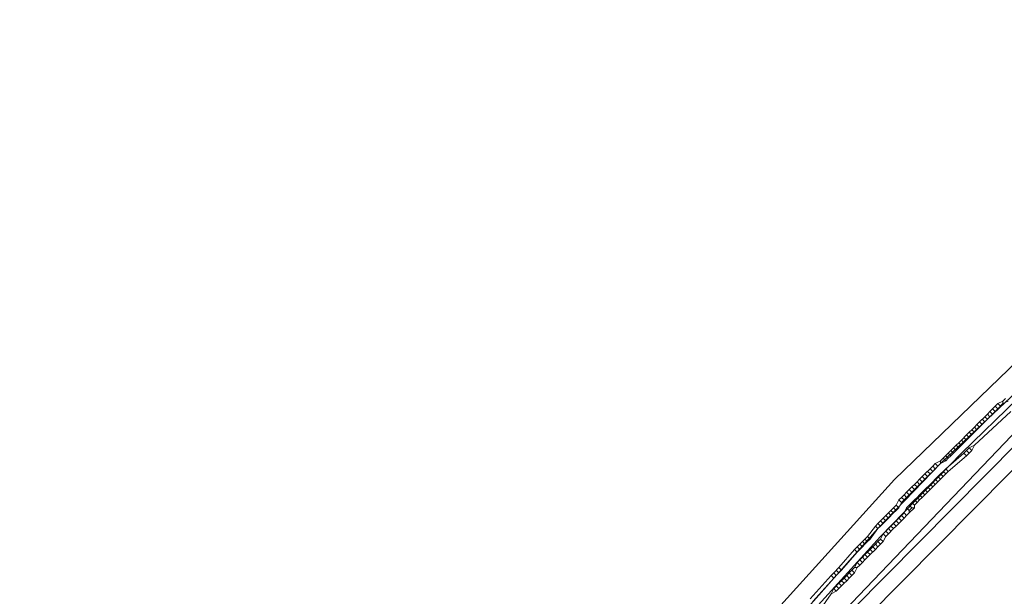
# Model space of a CAD drawing. Header units: metres. Extents: x 92810 to 93633, y 464687 to 465459.
# Tile 138 of 256: x 93035 to 93062, y 465021 to 465037. Entities that reach past the tile are written whole.
import ezdxf

# ---------------------------------------------------------------- set-up
doc = ezdxf.new("R2010")
doc.units = ezdxf.units.M
for name, color, linetype, lineweight, transparency in [('B-OI-KL-DATA_KPN-G', 90, 'SI_B_DATA_KPN', 18, 0.4), ('B-OI-KL-DATA_ZIGGO BV-G', 90, 'SI_B_DATA_ZIGGO', 18, 0.4), ('B-OI-KL-ET_HS_LIANDER-G', 10, 'SI_B_ET_HS_LIANDON', 18, 0.4), ('B-OI-KL-ET_LS_LIANDER-G', 190, 'SI_B_ET_LS_LIANDER', 18, 0.4), ('B-OI-KL-ET_MS_LIANDER-G', 130, 'SI_B_ET_MS_LIANDER', 18, 0.4)]:
    doc.layers.add(name, color=color, linetype=linetype, lineweight=lineweight, transparency=transparency)
doc.styles.get("Standard").update_dxf_attribs({"font": 'isocp.shx'})
doc.linetypes.add('SI_B_DATA_KPN', pattern='A,5,-2,["KPN",Standard,S=1.5,R=0,X=-0.51,Y=-0.75],-8', length=15)
doc.linetypes.add('SI_B_DATA_ZIGGO', pattern='A,5,-2,["ZIGGO",Standard,S=1.5,R=0,X=-0.51,Y=-0.75],-9', length=16)
doc.linetypes.add('SI_B_ET_HS_LIANDON', pattern='A,5,-2,["LI-HS",Standard,S=1.5,R=0,X=-0.51,Y=-0.75],-10', length=17)
doc.linetypes.add('SI_B_ET_LS_LIANDER', pattern='A,5,-2,["LI-LS",Standard,S=1.5,R=0,X=-0.51,Y=-0.75],-10', length=17)
doc.linetypes.add('SI_B_ET_MS_LIANDER', pattern='A,5,-2,["LI-MS",Standard,S=1.5,R=0,X=-0.51,Y=-0.75],-10', length=17)

msp = doc.modelspace()

# ---------------------------------------------------------------- linework, layer by layer
at = {"layer": 'B-OI-KL-DATA_KPN-G', "linetype": 'Continuous', "flags": 128}
msp.add_lwpolyline([(93072.893, 465036.964), (93071.536, 465035.464), (93070.679, 465034.393), (93063.464, 465025.25), (93049.821, 465011.464), (93037.536, 465000.036), (93037.464, 464999.893), (93026.75, 464991.036)], dxfattribs=at)
at = {"layer": 'B-OI-KL-DATA_ZIGGO BV-G', "flags": 128}
msp.add_lwpolyline([(93045.919, 465009.244), (93059.346, 465024.101), (93064.569, 465029.138), (93075.662, 465018.875)], dxfattribs=at)
at = {"layer": 'B-OI-KL-ET_HS_LIANDER-G', "flags": 128}
msp.add_lwpolyline([(93174.964, 465161.107), (93173.036, 465159.036), (93172.679, 465158.536), (93169.964, 465154.964), (93169.393, 465154.036), (93141.679, 465110.107), (93139.393, 465106.607), (93134.964, 465099.821), (93117.821, 465084.036), (93116.964, 465083.107), (93073.607, 465036.107), (93053.679, 465015.964), (93052.393, 465014.536), (93047.179, 465008.679), (93046.536, 465008.107), (93040.464, 465003.036), (93040.107, 465002.607), (93040.036, 465002.536)], dxfattribs=at)
at = {"layer": 'B-OI-KL-ET_LS_LIANDER-G'}
for p, q in [((93068.179, 465031.179), (93047.75, 465009.821)), ((93062.179, 465026.179), (93062.107, 465026.107)), ((93062.321, 465026.25), (93062.179, 465026.179)), ((93062.179, 465026.179), (93062.25, 465026.107)), ((93062.321, 465026.179), (93062.179, 465026.036)), ((93062.393, 465026.321), (93062.321, 465026.25)), ((93062.321, 465026.25), (93062.321, 465026.179)), ((93062.464, 465026.25), (93062.321, 465026.179)), ((93062.536, 465025.964), (93061.536, 465025.036)), ((93061.893, 465025.893), (93061.821, 465025.821)), ((93061.964, 465025.964), (93061.893, 465025.893)), ((93061.893, 465025.893), (93061.964, 465025.821)), ((93062.036, 465026.036), (93061.964, 465025.964)), ((93061.964, 465025.964), (93062.036, 465025.893)), ((93062.036, 465025.893), (93061.964, 465025.821)), ((93062.107, 465026.107), (93062.036, 465026.036)), ((93062.036, 465026.036), (93062.107, 465025.964)), ((93062.107, 465025.964), (93062.036, 465025.893)), ((93062.107, 465026.107), (93062.179, 465026.036)), ((93062.179, 465026.036), (93062.107, 465025.964)), ((93061.607, 465025.607), (93061.536, 465025.536)), ((93061.679, 465025.679), (93061.607, 465025.607)), ((93061.607, 465025.607), (93061.679, 465025.536)), ((93061.821, 465025.821), (93061.679, 465025.679)), ((93061.679, 465025.679), (93061.75, 465025.607)), ((93061.821, 465025.679), (93061.679, 465025.536)), ((93061.75, 465025.75), (93061.821, 465025.679)), ((93061.821, 465025.821), (93061.893, 465025.75)), ((93061.893, 465025.75), (93061.821, 465025.679)), ((93061.964, 465025.821), (93061.893, 465025.75)), ((93061.321, 465025.321), (93061.179, 465025.179)), ((93061.393, 465025.393), (93061.321, 465025.321)), ((93061.321, 465025.321), (93061.393, 465025.25)), ((93061.464, 465025.464), (93061.393, 465025.393)), ((93061.393, 465025.393), (93061.464, 465025.321)), ((93061.464, 465025.321), (93061.393, 465025.25)), ((93061.536, 465025.536), (93061.464, 465025.464)), ((93061.464, 465025.464), (93061.536, 465025.393)), ((93061.536, 465025.393), (93061.464, 465025.321)), ((93061.536, 465025.536), (93061.607, 465025.464)), ((93061.607, 465025.464), (93061.536, 465025.393)), ((93061.679, 465025.536), (93061.607, 465025.464)), ((93061.107, 465025.107), (93061.036, 465025.036)), ((93061.179, 465025.179), (93061.107, 465025.107)), ((93061.107, 465025.107), (93061.179, 465025.036)), ((93061.179, 465025.179), (93061.25, 465025.107)), ((93061.321, 465025.179), (93061.179, 465025.036)), ((93061.25, 465025.25), (93061.321, 465025.179)), ((93061.393, 465025.25), (93061.321, 465025.179)), ((93060.821, 465024.821), (93060.679, 465024.679)), ((93061.25, 465024.821), (93060.75, 465024.393)), ((93060.893, 465024.893), (93060.821, 465024.821)), ((93060.821, 465024.821), (93060.893, 465024.75)), ((93060.964, 465024.964), (93060.893, 465024.893)), ((93060.893, 465024.893), (93060.964, 465024.821)), ((93060.964, 465024.821), (93060.893, 465024.75)), ((93061.036, 465025.036), (93060.964, 465024.964)), ((93060.964, 465024.964), (93061.036, 465024.893)), ((93061.036, 465024.893), (93060.964, 465024.821)), ((93061.036, 465025.036), (93061.107, 465024.964)), ((93061.107, 465024.964), (93061.036, 465024.893)), ((93061.179, 465025.036), (93061.107, 465024.964)), ((93061.321, 465024.893), (93061.25, 465024.821)), ((93061.25, 465024.821), (93061.321, 465024.75)), ((93061.393, 465024.964), (93061.321, 465024.893)), ((93061.321, 465024.893), (93061.393, 465024.821)), ((93061.393, 465024.821), (93061.321, 465024.75)), ((93061.536, 465025.036), (93061.393, 465024.964)), ((93061.393, 465024.964), (93061.464, 465024.893)), ((93061.464, 465024.893), (93061.393, 465024.821)), ((93061.536, 465025.036), (93061.464, 465024.893)), ((93060.464, 465024.536), (93060.393, 465024.464)), ((93060.607, 465024.607), (93060.464, 465024.536)), ((93060.464, 465024.536), (93060.536, 465024.464)), ((93060.607, 465024.536), (93060.536, 465024.464)), ((93060.679, 465024.679), (93060.607, 465024.607)), ((93060.607, 465024.607), (93060.607, 465024.536)), ((93060.75, 465024.607), (93060.607, 465024.536)), ((93060.679, 465024.679), (93060.75, 465024.607)), ((93060.75, 465024.75), (93060.821, 465024.679)), ((93060.821, 465024.679), (93060.75, 465024.607)), ((93060.893, 465024.75), (93060.821, 465024.679)), ((93061.321, 465024.75), (93060.821, 465024.321)), ((93060.179, 465024.25), (93060.107, 465024.179)), ((93060.321, 465024.393), (93060.179, 465024.25)), ((93060.179, 465024.25), (93060.25, 465024.179)), ((93060.321, 465024.25), (93060.179, 465024.107)), ((93060.25, 465024.321), (93060.321, 465024.25)), ((93060.393, 465024.464), (93060.321, 465024.393)), ((93060.321, 465024.393), (93060.393, 465024.321)), ((93060.393, 465024.321), (93060.321, 465024.25)), ((93060.393, 465024.464), (93060.464, 465024.393)), ((93060.464, 465024.393), (93060.393, 465024.321)), ((93060.536, 465024.464), (93060.464, 465024.393)), ((93060.607, 465024.25), (93060.536, 465024.179)), ((93060.679, 465024.321), (93060.607, 465024.25)), ((93060.607, 465024.25), (93060.679, 465024.179)), ((93060.75, 465024.393), (93060.679, 465024.321)), ((93060.679, 465024.321), (93060.75, 465024.25)), ((93060.821, 465024.321), (93060.679, 465024.179)), ((93060.75, 465024.393), (93060.821, 465024.321)), ((93059.964, 465024.036), (93059.893, 465023.964)), ((93060.036, 465024.107), (93059.964, 465024.036)), ((93059.964, 465024.036), (93060.036, 465023.964)), ((93060.107, 465024.179), (93060.036, 465024.107)), ((93060.036, 465024.107), (93060.107, 465024.036)), ((93060.107, 465024.036), (93060.036, 465023.964)), ((93060.107, 465024.179), (93060.179, 465024.107)), ((93060.179, 465024.107), (93060.107, 465024.036)), ((93060.393, 465024.036), (93060.321, 465023.964)), ((93060.464, 465024.107), (93060.393, 465024.036)), ((93060.393, 465024.036), (93060.464, 465023.964)), ((93060.536, 465024.179), (93060.464, 465024.107)), ((93060.464, 465024.107), (93060.536, 465024.036)), ((93060.536, 465024.036), (93060.464, 465023.964)), ((93060.536, 465024.179), (93060.607, 465024.107)), ((93060.607, 465024.107), (93060.536, 465024.036)), ((93060.679, 465024.179), (93060.607, 465024.107)), ((93059.679, 465023.75), (93059.607, 465023.679)), ((93059.821, 465023.893), (93059.679, 465023.75)), ((93059.679, 465023.75), (93059.75, 465023.679)), ((93059.821, 465023.75), (93059.679, 465023.607)), ((93059.75, 465023.821), (93059.821, 465023.75)), ((93059.893, 465023.964), (93059.821, 465023.893)), ((93059.821, 465023.893), (93059.893, 465023.821)), ((93059.893, 465023.821), (93059.821, 465023.75)), ((93059.893, 465023.964), (93059.964, 465023.893)), ((93059.964, 465023.893), (93059.893, 465023.821)), ((93060.036, 465023.964), (93059.964, 465023.893)), ((93060.107, 465023.75), (93060.036, 465023.679)), ((93060.179, 465023.821), (93060.107, 465023.75)), ((93060.107, 465023.75), (93060.179, 465023.679)), ((93060.321, 465023.964), (93060.179, 465023.821)), ((93060.179, 465023.821), (93060.25, 465023.75)), ((93060.321, 465023.821), (93060.179, 465023.679)), ((93060.25, 465023.893), (93060.321, 465023.821)), ((93060.321, 465023.964), (93060.393, 465023.893)), ((93060.393, 465023.893), (93060.321, 465023.821)), ((93060.464, 465023.964), (93060.393, 465023.893)), ((93059.464, 465023.536), (93059.393, 465023.393)), ((93059.536, 465023.607), (93059.464, 465023.536)), ((93059.464, 465023.536), (93059.536, 465023.464)), ((93059.536, 465023.464), (93059.464, 465023.321)), ((93059.607, 465023.679), (93059.536, 465023.607)), ((93059.536, 465023.607), (93059.607, 465023.536)), ((93059.607, 465023.536), (93059.536, 465023.464)), ((93059.607, 465023.679), (93059.679, 465023.607)), ((93059.679, 465023.607), (93059.607, 465023.536)), ((93059.821, 465023.464), (93059.679, 465023.321)), ((93059.893, 465023.536), (93059.821, 465023.464)), ((93059.821, 465023.464), (93059.893, 465023.393)), ((93059.964, 465023.607), (93059.893, 465023.536)), ((93059.893, 465023.536), (93059.964, 465023.464)), ((93059.964, 465023.464), (93059.893, 465023.393)), ((93060.036, 465023.679), (93059.964, 465023.607)), ((93059.964, 465023.607), (93060.036, 465023.536)), ((93060.036, 465023.536), (93059.964, 465023.464)), ((93060.036, 465023.679), (93060.107, 465023.607)), ((93060.107, 465023.607), (93060.036, 465023.536)), ((93060.179, 465023.679), (93060.107, 465023.607)), ((93059.179, 465023.179), (93059.107, 465023.107)), ((93059.321, 465023.321), (93059.179, 465023.179)), ((93059.179, 465023.179), (93059.25, 465023.107)), ((93059.321, 465023.179), (93059.179, 465023.036)), ((93059.25, 465023.25), (93059.321, 465023.179)), ((93059.393, 465023.393), (93059.321, 465023.321)), ((93059.321, 465023.321), (93059.393, 465023.25)), ((93059.393, 465023.25), (93059.321, 465023.179)), ((93059.393, 465023.393), (93059.464, 465023.321)), ((93059.464, 465023.321), (93059.393, 465023.25)), ((93059.607, 465023.179), (93059.536, 465023.107)), ((93059.679, 465023.321), (93059.607, 465023.179)), ((93059.607, 465023.179), (93059.679, 465023.107)), ((93059.679, 465023.321), (93059.75, 465023.25)), ((93059.75, 465023.179), (93059.679, 465023.107)), ((93059.75, 465023.393), (93059.821, 465023.321)), ((93059.821, 465023.321), (93059.75, 465023.25)), ((93059.893, 465023.321), (93059.75, 465023.179)), ((93059.75, 465023.25), (93059.75, 465023.179)), ((93059.821, 465023.321), (93059.893, 465023.321)), ((93059.893, 465023.393), (93059.893, 465023.321)), ((93058.893, 465022.893), (93058.821, 465022.821)), ((93058.964, 465022.964), (93058.893, 465022.893)), ((93058.893, 465022.893), (93058.964, 465022.821)), ((93059.036, 465023.036), (93058.964, 465022.964)), ((93058.964, 465022.964), (93059.036, 465022.893)), ((93059.036, 465022.893), (93058.964, 465022.821)), ((93059.107, 465023.107), (93059.036, 465023.036)), ((93059.036, 465023.036), (93059.107, 465022.964)), ((93059.107, 465022.964), (93059.036, 465022.893)), ((93059.107, 465023.107), (93059.179, 465023.036)), ((93059.179, 465023.036), (93059.107, 465022.964)), ((93059.321, 465022.893), (93059.179, 465022.75)), ((93059.393, 465022.964), (93059.321, 465022.893)), ((93059.321, 465022.893), (93059.393, 465022.821)), ((93059.464, 465023.036), (93059.393, 465022.964)), ((93059.393, 465022.964), (93059.464, 465022.893)), ((93059.464, 465022.893), (93059.393, 465022.821)), ((93059.536, 465023.107), (93059.464, 465023.036)), ((93059.464, 465023.036), (93059.536, 465022.964)), ((93059.536, 465022.964), (93059.464, 465022.893)), ((93059.536, 465023.107), (93059.607, 465023.036)), ((93059.607, 465023.036), (93059.536, 465022.964)), ((93059.679, 465023.107), (93059.607, 465023.036)), ((93058.821, 465022.821), (93058.607, 465022.536)), ((93058.893, 465022.75), (93058.679, 465022.464)), ((93058.821, 465022.821), (93058.893, 465022.75)), ((93058.964, 465022.821), (93058.893, 465022.75)), ((93059.107, 465022.679), (93059.036, 465022.607)), ((93059.179, 465022.75), (93059.107, 465022.679)), ((93059.107, 465022.679), (93059.179, 465022.607)), ((93059.179, 465022.75), (93059.25, 465022.679)), ((93059.321, 465022.75), (93059.179, 465022.607)), ((93059.25, 465022.821), (93059.321, 465022.75)), ((93059.393, 465022.821), (93059.321, 465022.75)), ((93058.464, 465022.393), (93058.393, 465022.321)), ((93058.536, 465022.464), (93058.464, 465022.393)), ((93058.464, 465022.393), (93058.536, 465022.321)), ((93058.607, 465022.536), (93058.536, 465022.464)), ((93058.536, 465022.464), (93058.607, 465022.393)), ((93058.607, 465022.393), (93058.536, 465022.321)), ((93058.607, 465022.536), (93058.679, 465022.464)), ((93058.679, 465022.464), (93058.607, 465022.393)), ((93058.893, 465022.393), (93058.821, 465022.321)), ((93058.964, 465022.464), (93058.893, 465022.393)), ((93058.893, 465022.393), (93058.964, 465022.321)), ((93059.036, 465022.607), (93058.964, 465022.464)), ((93058.964, 465022.464), (93059.036, 465022.393)), ((93059.036, 465022.393), (93058.964, 465022.321)), ((93059.036, 465022.607), (93059.107, 465022.536)), ((93059.107, 465022.536), (93059.036, 465022.393)), ((93059.179, 465022.607), (93059.107, 465022.536)), ((93058.25, 465022.179), (93057.821, 465021.679)), ((93058.321, 465022.107), (93057.893, 465021.607)), ((93058.321, 465022.25), (93058.25, 465022.179)), ((93058.25, 465022.179), (93058.321, 465022.107)), ((93058.393, 465022.321), (93058.321, 465022.25)), ((93058.321, 465022.25), (93058.393, 465022.179)), ((93058.393, 465022.179), (93058.321, 465022.107)), ((93058.393, 465022.321), (93058.464, 465022.25)), ((93058.464, 465022.25), (93058.393, 465022.179)), ((93058.536, 465022.321), (93058.464, 465022.25)), ((93058.607, 465022.107), (93058.536, 465022.036)), ((93058.679, 465022.179), (93058.607, 465022.107)), ((93058.607, 465022.107), (93058.679, 465022.036)), ((93058.821, 465022.321), (93058.679, 465022.179)), ((93058.679, 465022.179), (93058.75, 465022.107)), ((93058.821, 465022.179), (93058.679, 465022.036)), ((93058.75, 465022.25), (93058.821, 465022.179)), ((93058.821, 465022.321), (93058.893, 465022.25)), ((93058.893, 465022.25), (93058.821, 465022.179)), ((93058.964, 465022.321), (93058.893, 465022.25)), ((93058.321, 465021.821), (93058.25, 465021.679)), ((93058.393, 465021.893), (93058.321, 465021.821)), ((93058.321, 465021.821), (93058.393, 465021.75)), ((93058.464, 465021.964), (93058.393, 465021.893)), ((93058.393, 465021.893), (93058.464, 465021.821)), ((93058.464, 465021.821), (93058.393, 465021.75)), ((93058.536, 465022.036), (93058.464, 465021.964)), ((93058.464, 465021.964), (93058.536, 465021.893)), ((93058.536, 465021.893), (93058.464, 465021.821)), ((93058.536, 465022.036), (93058.607, 465021.964)), ((93058.607, 465021.964), (93058.536, 465021.893)), ((93058.679, 465022.036), (93058.607, 465021.964)), ((93057.821, 465021.679), (93057.679, 465021.536)), ((93057.75, 465021.607), (93057.821, 465021.536)), ((93057.821, 465021.679), (93057.893, 465021.607)), ((93057.893, 465021.607), (93057.821, 465021.536)), ((93058.179, 465021.607), (93058.107, 465021.536)), ((93058.25, 465021.679), (93058.179, 465021.607)), ((93058.179, 465021.607), (93058.25, 465021.536)), ((93058.25, 465021.679), (93058.321, 465021.679)), ((93058.321, 465021.679), (93058.25, 465021.536)), ((93058.393, 465021.75), (93058.321, 465021.679)), ((93057.607, 465021.464), (93057.036, 465020.821)), ((93057.679, 465021.393), (93057.107, 465020.75)), ((93057.679, 465021.536), (93057.607, 465021.464)), ((93057.607, 465021.464), (93057.679, 465021.393)), ((93057.679, 465021.536), (93057.75, 465021.464)), ((93057.75, 465021.464), (93057.679, 465021.393)), ((93057.821, 465021.536), (93057.75, 465021.464)), ((93057.893, 465021.321), (93057.821, 465021.25)), ((93057.964, 465021.393), (93057.893, 465021.321)), ((93057.893, 465021.321), (93057.964, 465021.25)), ((93058.036, 465021.464), (93057.964, 465021.393)), ((93057.964, 465021.393), (93058.036, 465021.321)), ((93058.036, 465021.321), (93057.964, 465021.25)), ((93058.107, 465021.536), (93058.036, 465021.464)), ((93058.036, 465021.464), (93058.107, 465021.393)), ((93058.107, 465021.393), (93058.036, 465021.321)), ((93058.107, 465021.536), (93058.179, 465021.464)), ((93058.179, 465021.464), (93058.107, 465021.393)), ((93058.25, 465021.536), (93058.179, 465021.464)), ((93057.679, 465021.107), (93057.607, 465020.964)), ((93057.75, 465021.036), (93057.607, 465020.964)), ((93057.821, 465021.25), (93057.679, 465021.107)), ((93057.679, 465021.107), (93057.75, 465021.036)), ((93057.75, 465021.179), (93057.821, 465021.107)), ((93057.821, 465021.107), (93057.75, 465021.036)), ((93057.821, 465021.25), (93057.893, 465021.179)), ((93057.893, 465021.179), (93057.821, 465021.107)), ((93057.964, 465021.25), (93057.893, 465021.179)), ((93057.607, 465020.964), (93057.321, 465020.536))]:
    msp.add_line(p, q, dxfattribs=at)
at = {"layer": 'B-OI-KL-ET_MS_LIANDER-G', "flags": 128}
for points in [[(93065.75, 465029.393), (93060.607, 465024.536), (93058.893, 465022.75), (93053.321, 465016.464)], [(93065.821, 465029.321), (93061.179, 465024.821), (93058.964, 465022.536), (93053.393, 465016.393)]]:
    msp.add_lwpolyline(points, dxfattribs=at)

doc.saveas('drawing.dxf')
